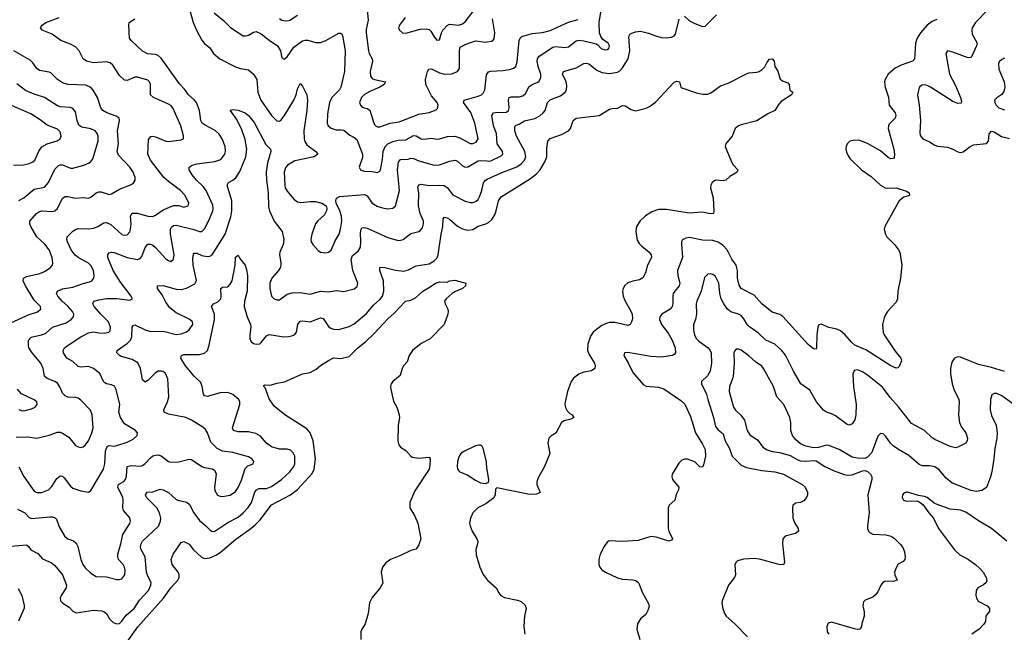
# Model space of a CAD drawing. Header units: inches. Extents: x 990586 to 1117858, y 769490 to 892071.
# Tile 220 of 248: x 1056377 to 1064009, y 874765 to 879512. Entities that reach past the tile are written whole.
import ezdxf

# ---------------------------------------------------------------- set-up
doc = ezdxf.new("R2010")
doc.units = ezdxf.units.IN
doc.header["$MEASUREMENT"] = 0
doc.layers.add('B0857', color=7, linetype='Continuous')
doc.layers.add('B0867', color=7, linetype='Continuous')

msp = doc.modelspace()

# ---------------------------------------------------------------- linework, layer by layer
at = {"layer": 'B0857', "color": 6}
for points, elevation in [([(1057682.2, 879630), (1057720.8, 879490), (1057750, 879425.4), (1057790, 879354), (1057810, 879329.1), (1057850, 879294.3), (1057879.5, 879250), (1057928.9, 879208.9), (1058050, 879146.5), (1058090, 879133.6), (1058150, 879122.7), (1058188.5, 879090), (1058214.3, 879050), (1058223.5, 878950), (1058245.5, 878890), (1058330, 878769.5), (1058370, 878728.6), (1058390, 878725.9), (1058404.7, 878735.3), (1058430, 878769.7), (1058503.1, 878890), (1058520.2, 878930), (1058530, 878975.6), (1058550, 879018.6), (1058570, 878996.5), (1058601.8, 878930), (1058607.7, 878887.7), (1058603.9, 878810), (1058579.7, 878650), (1058581.1, 878590), (1058587.7, 878567.7), (1058603.6, 878543.6), (1058672.3, 878490), (1058687.3, 878470), (1058659.1, 878450), (1058510, 878418.6), (1058453.8, 878386.2), (1058436.8, 878363.2), (1058426.7, 878330), (1058431.6, 878230), (1058435.4, 878210), (1058450, 878183.1), (1058501.2, 878121.2), (1058530, 878100.8), (1058556.4, 878096.4), (1058630, 878104.2), (1058670, 878102.6), (1058720.5, 878090), (1058752, 878070), (1058757.9, 878050), (1058756, 878030), (1058739.2, 878000.8), (1058687.4, 877952.6), (1058669.4, 877930), (1058641.4, 877850), (1058633.1, 877810), (1058637.4, 877790), (1058648.3, 877770), (1058690, 877724.6), (1058710, 877711), (1058750, 877706.1), (1058770, 877711.1), (1058792.3, 877727.7), (1058821.4, 877798.6), (1058854.4, 877850), (1058865.1, 877890), (1058874, 877950), (1058871.7, 877990), (1058859.1, 878030), (1058830.9, 878090), (1058828.1, 878110), (1058832.9, 878130), (1058857.2, 878142.8), (1059050, 878157.2), (1059070, 878146.7), (1059110.2, 878090.2), (1059147.2, 878067.2), (1059190, 878053.3), (1059230, 878046.2), (1059270, 878050.7), (1059290.7, 878070), (1059320.5, 878190), (1059305.2, 878350), (1059312.4, 878407.6), (1059330, 878428.5), (1059388.9, 878431.1), (1059410, 878438.2), (1059430, 878436.7), (1059470, 878418.6), (1059590, 878385.5), (1059630, 878387.5), (1059710, 878417.3), (1059750, 878423.7), (1059770, 878416), (1059810, 878379.8), (1059830, 878369.8), (1059850, 878372), (1059930, 878418.8), (1059950, 878422.1), (1060000, 878417.7)], 3200), ([(1059071, 879590), (1059079.3, 879510), (1059063.4, 879436.6), (1059061.9, 879410), (1059081.3, 879270), (1059086.9, 879250), (1059108.9, 879208.9), (1059110.7, 879190), (1059094, 879110), (1059095.8, 879075.8), (1059110, 879055.8), (1059127.9, 879047.9), (1059213.1, 879030), (1059203.2, 879010), (1059168.5, 878990), (1059090, 878956.8), (1059050, 878932.7), (1059027.4, 878910), (1059010.1, 878870), (1059017.8, 878850), (1059030, 878836.5), (1059048.3, 878828.3), (1059070, 878825.5), (1059092.1, 878812.1), (1059121, 878710), (1059131.8, 878691.8), (1059150, 878682.2), (1059170, 878683.3), (1059248.4, 878711.6), (1059318.3, 878721.7), (1059470, 878779.9), (1059550, 878793.2), (1059604.9, 878815.1), (1059616.2, 878823.8), (1059621.2, 878850), (1059613.1, 878870), (1059570, 878923.5), (1059524.4, 879010), (1059523, 879050), (1059538.4, 879110), (1059548.1, 879130), (1059570, 879132), (1059630, 879100.3), (1059670, 879090.5), (1059726.6, 879093.4), (1059771.6, 879110), (1059786.7, 879133.3), (1059785.1, 879270), (1059789, 879291), (1059797.8, 879302.2), (1059830, 879320.1), (1059910, 879347.8), (1059990, 879338), (1060000, 879340)], 3400), ([(1056350, 876277.4), (1056441, 876281), (1056510, 876269), (1056607, 876293), (1056670, 876315.7), (1056690, 876315.8), (1056710, 876309.6), (1056757.7, 876277.7), (1056810, 876212.6), (1056830, 876202.3), (1056850, 876198.5), (1056870, 876203.3), (1056884.9, 876215.1), (1056910, 876248.3), (1056935.8, 876310), (1056946.9, 876350), (1056938.7, 876450), (1056925.6, 876485.6), (1056850, 876565), (1056830, 876580.1), (1056810, 876585.2), (1056750, 876588.4), (1056730, 876596.7), (1056710, 876617.5), (1056687.8, 876667.8), (1056670, 876695), (1056649.8, 876709.8), (1056590.7, 876730.7), (1056570.6, 876750), (1056560, 876810), (1056542.3, 876850), (1056473.7, 876930), (1056449.3, 876970), (1056444.5, 876990), (1056446.5, 877030), (1056467, 877053), (1056546.5, 877070), (1056578.4, 877081.6), (1056631, 877129), (1056736.3, 877163.7), (1056775.4, 877190), (1056795.2, 877210), (1056797.2, 877230), (1056787.4, 877250), (1056751.7, 877291.7), (1056706.6, 877330), (1056672.7, 877370), (1056663.3, 877390), (1056671, 877410), (1056710, 877425.6), (1056790, 877439.2), (1056870, 877469.1), (1056918.3, 877481.7), (1056937, 877490), (1056953.1, 877510), (1056954.5, 877530), (1056948.2, 877570), (1056930, 877607.1), (1056910, 877625.1), (1056831.1, 877670), (1056808, 877688), (1056777.4, 877730), (1056747.4, 877790), (1056741.8, 877810), (1056744.4, 877830), (1056790, 877873), (1056810, 877887.6), (1056830, 877894.7), (1056910, 877892.9), (1056950, 877897.3), (1056984.1, 877910), (1057030, 877939.5), (1057050, 877941.9), (1057084.3, 877924.3), (1057170, 877848.8), (1057190, 877842.7), (1057210, 877846), (1057230, 877869.3), (1057237.4, 877890), (1057241.9, 877930), (1057237, 877990), (1057250, 878012.1), (1057290, 878012.8), (1057370, 877989.9), (1057410, 877988.2), (1057430, 877996.8), (1057490, 878039.1), (1057570, 878072.6), (1057610, 878073.4), (1057650, 878060.8), (1057682.2, 878070), (1057689.2, 878090), (1057660.9, 878150), (1057622.8, 878190), (1057530, 878258.2), (1057494.7, 878290), (1057390, 878422.8), (1057370.2, 878470), (1057376.7, 878583.3), (1057393.1, 878606.9), (1057410, 878610), (1057430, 878605.9), (1057510, 878572), (1057531, 878569), (1057630, 878580.3), (1057645.7, 878590), (1057647.3, 878612.7), (1057627.5, 878690), (1057564.6, 878830), (1057547.9, 878847.9), (1057530, 878858.9), (1057414.9, 878910), (1057391.5, 878930), (1057390.4, 879010), (1057383.2, 879030), (1057370, 879044.9), (1057290, 879068.2), (1057270, 879067.4), (1057210, 879040.6), (1057190, 879044), (1057150, 879080.9), (1057099.2, 879159.2), (1057078.5, 879178.5), (1057050, 879186), (1056950, 879178), (1056896.4, 879190), (1056870.3, 879210), (1056839.4, 879270), (1056810, 879301.5), (1056770, 879323.5), (1056695.9, 879350), (1056630, 879400.6), (1056551.9, 879431.9), (1056539.4, 879450), (1056552.4, 879470), (1056580.8, 879490), (1056682.3, 879530)], 3300), ([(1056370, 876047.3), (1056410, 875973), (1056476.3, 875876.3), (1056490, 875860.1), (1056510, 875848.5), (1056550, 875848.8), (1056601, 875870), (1056625.4, 875894.6), (1056664.2, 875955.8), (1056690, 875976.8), (1056710, 875974.4), (1056722.7, 875962.7), (1056770, 875897.2), (1056790, 875881.1), (1056850, 875860.5), (1056910, 875852.3), (1056930, 875863.9), (1057026.4, 876030), (1057036.8, 876070), (1057041.8, 876170), (1057056.2, 876203.8), (1057070, 876213.5), (1057110, 876208.7), (1057130, 876212.3), (1057210, 876237.4), (1057258.1, 876261.9), (1057287.6, 876290), (1057289.2, 876310), (1057274.7, 876330), (1057190, 876381.5), (1057158.3, 876430), (1057146.4, 876470), (1057153.6, 876530), (1057125.9, 876645.9), (1057112.8, 876672.8), (1057090, 876683.1), (1057050, 876689.7), (1057037.5, 876697.5), (1057028.1, 876708.1), (1056998, 876770), (1056950, 876810.4), (1056910, 876824.4), (1056850, 876819.2), (1056830, 876824.9), (1056790, 876862.7), (1056742.5, 876890), (1056718, 876930), (1056715.1, 876950), (1056724.7, 876970), (1056751.9, 876990), (1056850, 877053.6), (1056910, 877085.8), (1056950, 877094.2), (1056990, 877086.3), (1057035.6, 877084.3), (1057067.9, 877090), (1057078, 877102), (1057081.4, 877130), (1057066.6, 877170), (1057005.3, 877230), (1056954.8, 877290), (1056944.1, 877310), (1056950.8, 877330), (1056990, 877342.3), (1057050, 877351.1), (1057131.3, 877351.3), (1057230, 877340.1), (1057250.7, 877349.3), (1057241.1, 877370), (1057159, 877479), (1057101.1, 877570), (1057059.9, 877670), (1057060.3, 877690), (1057070, 877704.7), (1057089.5, 877710.5), (1057110, 877709.3), (1057210, 877669), (1057290, 877653.2), (1057310, 877661.2), (1057322.8, 877677.2), (1057350, 877747.8), (1057359.4, 877760.6), (1057370, 877771.9), (1057390, 877774.1), (1057410, 877764.3), (1057430, 877747), (1057510, 877660.3), (1057530, 877645.2), (1057550, 877638), (1057570, 877656.3), (1057574.2, 877690), (1057545.9, 877850), (1057547.4, 877890), (1057554.4, 877905.6), (1057570, 877917.9), (1057590, 877919), (1057727.2, 877887.2), (1057770, 877871.5), (1057790, 877872.3), (1057810, 877892.2), (1057844.2, 877955.8), (1057873.1, 878030), (1057876.7, 878050), (1057874.4, 878074.4), (1057821.5, 878190), (1057800.5, 878220.5), (1057748.3, 878270), (1057714.7, 878310), (1057690.2, 878350), (1057691.3, 878368.7), (1057715.4, 878384.6), (1057750, 878395.2), (1057890, 878412.9), (1057936.3, 878430), (1057967.5, 878470), (1057973.7, 878490), (1057968.9, 878530), (1057945.8, 878590), (1057924.6, 878624.6), (1057893.7, 878653.7), (1057814.6, 878694.6), (1057791.3, 878711.3), (1057781.1, 878730), (1057770.7, 878810), (1057746.6, 878870), (1057730.3, 878890.3), (1057685.9, 878930), (1057655.1, 878975.1), (1057616.4, 879016.4), (1057474.9, 879214.9), (1057450, 879235), (1057430, 879243.2), (1057369.1, 879249.1), (1057330, 879268.4), (1057240.8, 879350), (1057229.1, 879370), (1057223, 879470), (1057226.9, 879490), (1057270, 879520.2)], 3200), ([(1057885.5, 879565.5), (1057954.6, 879510), (1058011, 879451), (1058108.3, 879388.3), (1058130, 879386.2), (1058150, 879392.3), (1058190, 879415.8), (1058210, 879421.3), (1058250, 879403.8), (1058310, 879355), (1058375.5, 879310), (1058398.5, 879270), (1058410, 879215.8), (1058427.5, 879207.5), (1058450, 879224), (1058501.1, 879298.9), (1058570, 879348), (1058590, 879355), (1058610, 879354.1), (1058670, 879336.3), (1058710, 879336.6), (1058750, 879350.5), (1058850, 879408.2), (1058870, 879407.6), (1058878.7, 879390), (1058901.2, 879270), (1058894, 879110), (1058866, 878990), (1058857.4, 878970), (1058797.5, 878910), (1058777.5, 878870), (1058762.1, 878782.1), (1058760.3, 878710), (1058769.1, 878689.1), (1058791.2, 878671.2), (1058830, 878658.8), (1058870, 878660.2), (1058890, 878655.9), (1058937, 878617), (1058970, 878600.3), (1058990, 878584.5), (1059035.6, 878470), (1059035.2, 878444.8), (1059009.1, 878370), (1059019.1, 878350), (1059050, 878339.1), (1059110, 878336.9), (1059150, 878328.1), (1059170, 878339.4), (1059174.3, 878350), (1059189.4, 878430), (1059195.2, 878490), (1059209, 878530), (1059230.2, 878549.8), (1059270, 878569.5), (1059310, 878577.8), (1059370, 878580.9), (1059430, 878614.3), (1059450, 878611.2), (1059490, 878589.9), (1059510, 878586.7), (1059570, 878595.3), (1059610, 878587.2), (1059630, 878588.7), (1059692.3, 878607.7), (1059750, 878609.3), (1059790, 878596.3), (1059870, 878553.5), (1059890, 878551.8), (1059915.7, 878564.3), (1059930.5, 878590), (1059906.1, 878710), (1059873.2, 878793.2), (1059818.3, 878870), (1059823.4, 878890), (1059930, 878919.3), (1059955.9, 878930), (1059970, 878942.4), (1059982.3, 878970), (1059995.1, 879084.9), (1060000, 879091.7)], 3300), ([(1058390, 879522.4), (1058409.1, 879509.1), (1058424.9, 879504.9), (1058450, 879502.6), (1058470, 879507.7), (1058530, 879547.8)], 3400), ([(1059365.2, 879530), (1059320.6, 879470), (1059313.6, 879450), (1059320.5, 879430), (1059343.2, 879410), (1059370, 879407.5), (1059481.6, 879438.4), (1059530, 879442.6), (1059550, 879436.1), (1059564.4, 879424.4), (1059590, 879378.4), (1059610, 879353.2), (1059630, 879356.6), (1059645.5, 879410), (1059656.2, 879430), (1059690, 879468.5), (1059710, 879477.1), (1059777.6, 879470), (1059810, 879479.8), (1059830, 879496), (1059890, 879572.2)], 3500), ([(1056279.8, 877150), (1056450, 877226.8), (1056510, 877244.8), (1056540.8, 877270), (1056538.5, 877290), (1056490, 877340.2), (1056423.4, 877450), (1056404.4, 877490), (1056407.6, 877510), (1056430, 877523.2), (1056533.8, 877546.2), (1056570, 877560.7), (1056613.4, 877590), (1056630.5, 877609.5), (1056635, 877625), (1056628.6, 877670), (1056604.8, 877730), (1056572.4, 877772.4), (1056509.1, 877830), (1056463.8, 877910), (1056455.2, 877930), (1056454.7, 877950), (1056507.9, 878010), (1056530, 878024.9), (1056550, 878031), (1056630, 878025.7), (1056650.3, 878030), (1056671.4, 878048.6), (1056710, 878128.9), (1056730, 878142.8), (1056750, 878143.5), (1056810, 878128.8), (1056870, 878134.3), (1056910, 878130.6), (1056930, 878138.1), (1056970, 878171.6), (1056990, 878179.7), (1057010, 878178.5), (1057070, 878159), (1057090, 878162), (1057150, 878199.6), (1057230.9, 878229.1), (1057255.7, 878244.3), (1057272.1, 878267.9), (1057271.9, 878290), (1057257, 878330), (1057231.3, 878370), (1057143.6, 878463.6), (1057132.4, 878490), (1057144.2, 878550), (1057136.3, 878650), (1057151.2, 878730), (1057147.9, 878750), (1057126.1, 878766.1), (1057053.4, 878790), (1057020.9, 878810), (1057007.2, 878830), (1056979.4, 878910), (1056947.2, 878967.2), (1056930, 878987.5), (1056890, 879004), (1056751.2, 879011.2), (1056710, 879023.7), (1056671.4, 879050), (1056619.8, 879099.8), (1056606, 879106), (1056530, 879117.7), (1056510, 879133), (1056478.3, 879178.3), (1056458.1, 879198.1), (1056332.3, 879272.3)], 3400), ([(1056370, 878111.7), (1056410, 878132.4), (1056490, 878198.9), (1056570, 878215.8), (1056599.6, 878250), (1056650, 878353.9), (1056678.3, 878381.7), (1056690, 878387.2), (1056710, 878387.7), (1056770, 878362.9), (1056790, 878362.4), (1056875.7, 878384.3), (1056916.9, 878403.1), (1056930, 878413.5), (1056944.8, 878435.2), (1056986, 878570), (1056984.7, 878610), (1056977.5, 878630), (1056962.2, 878650), (1056930, 878667.5), (1056858.9, 878678.9), (1056836.1, 878696.1), (1056822.2, 878730), (1056810, 878798), (1056790, 878824.6), (1056770, 878832.2), (1056690, 878838.2), (1056670, 878844.3), (1056570, 878909.1), (1056490, 878934.1), (1056422.6, 878962.6), (1056355.2, 879015.2)], 3500), ([(1056330, 878385.9), (1056407.3, 878387.3), (1056450, 878397.8), (1056478.5, 878410), (1056495.5, 878424.5), (1056525.8, 878494.2), (1056550, 878527.3), (1056590, 878549.9), (1056666.6, 878573.4), (1056690.6, 878590), (1056698.9, 878610), (1056690, 878642.9), (1056670, 878663.3), (1056590, 878694), (1056536.3, 878736.3), (1056463.6, 878783.6), (1056295.3, 878855.3)], 3600), ([(1056360.3, 875720.3), (1056416.9, 875690), (1056450, 875654.4), (1056470, 875646.4), (1056610, 875659.9), (1056630, 875660.3), (1056653.1, 875653.1), (1056661.7, 875641.7), (1056682.3, 875582.3), (1056726.4, 875506.4), (1056749.9, 875489.9), (1056793.8, 875473.8), (1056815.8, 875455.8), (1056827.8, 875430), (1056850.4, 875330), (1056865.6, 875290), (1056884.1, 875264.1), (1056930, 875223.9), (1056970, 875198.8), (1057050, 875194.5), (1057130, 875174.2), (1057150, 875173.4), (1057170, 875179.7), (1057191.1, 875210), (1057194.5, 875245.5), (1057190.5, 875270), (1057179.4, 875290), (1057143.8, 875330), (1057137.3, 875350), (1057137.3, 875370), (1057161, 875450), (1057176.3, 875523.7), (1057230, 875607.4), (1057237, 875630), (1057232.3, 875652.3), (1057181.1, 875710), (1057176.1, 875730), (1057179.2, 875790), (1057175.8, 875810), (1057137.7, 875890), (1057144.1, 875910), (1057184.9, 875935.1), (1057198.2, 875950), (1057205.6, 875974.4), (1057209.2, 876050.8), (1057243.1, 876056.9), (1057310, 876052.4), (1057330, 876058.3), (1057350, 876073.5), (1057390, 876116.5), (1057410, 876131.9), (1057430, 876139.1), (1057450, 876139.6), (1057472.6, 876132.6), (1057530, 876089.3), (1057550, 876082.8), (1057610, 876087), (1057690, 876105.9), (1057710, 876104.5), (1057790, 876050.3), (1057810, 876042.1), (1057870.8, 876030.8), (1057890, 876018.8), (1057899.8, 875990), (1057888.1, 875890), (1057890, 875863.8), (1057910, 875828.1), (1057930, 875818.9), (1057950, 875816.5), (1058010, 875827.6), (1058050, 875855.7), (1058070, 875887), (1058096.4, 875943.6), (1058125.4, 876034.6), (1058145.8, 876054.2), (1058185.7, 876070), (1058190, 876081.3), (1058191.6, 876090), (1058177.2, 876110), (1058150, 876126.1), (1058030, 876159.7), (1057950, 876169.7), (1057909.1, 876189.1), (1057858.3, 876238.3), (1057832.1, 876312.1), (1057817.2, 876337.2), (1057795.8, 876355.8), (1057709.5, 876410), (1057664.1, 876430), (1057530, 876455.1), (1057496.1, 876470), (1057493.6, 876490), (1057523.5, 876550), (1057532.9, 876590), (1057525.9, 876730), (1057506.2, 876770), (1057490, 876785), (1057477.3, 876790), (1057450, 876789.9), (1057430, 876776.7), (1057370, 876715.6), (1057350, 876702.8), (1057330, 876720.8), (1057313.5, 876810), (1057292.4, 876852.4), (1057250, 876878.6), (1057163.7, 876903.7), (1057150.2, 876910.2), (1057129.5, 876930), (1057133.5, 876950), (1057214, 877006), (1057236.9, 877030), (1057246.4, 877053.6), (1057250, 877130), (1057257.1, 877142.9), (1057270, 877147.2), (1057350, 877109.8), (1057390, 877096.8), (1057490, 877097.5), (1057590, 877072.5), (1057630, 877077), (1057670, 877094.4), (1057690.5, 877110), (1057718.2, 877150), (1057716.4, 877170), (1057696.4, 877190), (1057590, 877240.7), (1057540.6, 877280.6), (1057510, 877322.3), (1057480.6, 877380.6), (1057444.8, 877430), (1057444.8, 877450), (1057488.4, 877451.6), (1057590, 877423.3), (1057630, 877422.5), (1057670, 877431.8), (1057734.6, 877465.4), (1057747.8, 877492.2), (1057722.2, 877610), (1057719.1, 877660.9), (1057724.2, 877695.8), (1057730, 877703.2), (1057750, 877702.9), (1057790, 877685), (1057830, 877677.4), (1057850, 877680.1), (1057870, 877689.2), (1057968.8, 877851.2), (1058014.2, 877985.8), (1058021, 878030), (1058020.4, 878110), (1057986, 878230), (1057995.5, 878250), (1058030, 878269.1), (1058051.9, 878288.1), (1058084.2, 878335.8), (1058129.8, 878450), (1058138.4, 878510), (1058124.6, 878584.6), (1058099.2, 878659.2), (1058059.8, 878739.8), (1058008.7, 878811.3), (1058030, 878817.5), (1058070, 878811.5), (1058124.1, 878790), (1058150.8, 878770), (1058195, 878715), (1058285, 878545), (1058321.5, 878510), (1058322.7, 878490), (1058296.9, 878403.1), (1058286.7, 878330), (1058289.3, 878270), (1058303.4, 878170), (1058304.7, 878064.7), (1058312.4, 878032.4), (1058350, 877950), (1058411.3, 877870), (1058425.7, 877810), (1058419.1, 877770), (1058393.4, 877710), (1058390.1, 877690.1), (1058401.7, 877630), (1058402.2, 877610), (1058396.4, 877590), (1058384.4, 877570), (1058332, 877510), (1058316.6, 877470), (1058315.2, 877430), (1058330, 877368.8), (1058350, 877348.4), (1058370, 877341.6), (1058390, 877342.2), (1058450, 877384.5), (1058490, 877396), (1058550, 877399.4), (1058630, 877384.2), (1058710, 877407.7), (1058770, 877404.1), (1058832.8, 877412.8), (1058890, 877407.3), (1058970, 877428), (1058994.1, 877445.9), (1058999, 877470), (1058958.5, 877570), (1058946.6, 877653.4), (1058955.7, 877684.3), (1059000.3, 877719.7), (1059017.8, 877750), (1059022.2, 877790), (1059018.1, 877861.9), (1059023.8, 877890), (1059030, 877899.4), (1059050, 877903), (1059070, 877897.9), (1059230, 877823.8), (1059310, 877802.3), (1059330, 877802.9), (1059350, 877810.1), (1059410, 877856.6), (1059470, 877871.8), (1059481.4, 877878.6), (1059499.3, 877900.7), (1059508.4, 877930), (1059506.9, 877950), (1059482, 878010), (1059468, 878070), (1059470.3, 878170.3), (1059464.5, 878215.5), (1059470, 878234), (1059490, 878237.3), (1059550, 878227.2), (1059631.3, 878231.3), (1059666.8, 878226.8), (1059690, 878211), (1059734.9, 878154.9), (1059830, 878105.4), (1059870, 878095.8), (1059890, 878096.3), (1059915.1, 878104.9), (1059930, 878119.2), (1059940.4, 878139.6), (1059960.3, 878190), (1059971.8, 878248.2), (1059987.4, 878270), (1060000, 878275.8)], 3100), ([(1056310, 875432), (1056430, 875443), (1056446.6, 875430), (1056464.4, 875404.4), (1056516.9, 875376.9), (1056554.6, 875334.6), (1056623.3, 875303.3), (1056650, 875282.6), (1056708.8, 875210), (1056739.5, 875130), (1056737.6, 875110), (1056698.5, 875050), (1056692.2, 875030), (1056693.7, 875010), (1056711.3, 874991.3), (1056760.4, 874960.4), (1056790, 874928.6), (1056816.1, 874916.1), (1056950, 874936.2), (1057012, 874932), (1057030, 874926.1), (1057050, 874911.6), (1057073.2, 874870), (1057102, 874842), (1057129.8, 874829.8), (1057150, 874832.9), (1057170, 874851), (1057202.8, 874897.2), (1057265.5, 874950), (1057306.7, 875013.3), (1057374.7, 875090), (1057393.7, 875130), (1057395.3, 875150), (1057370, 875200.4), (1057361.2, 875230), (1057350.5, 875350), (1057316.4, 875410), (1057314.6, 875430), (1057318.8, 875450), (1057330, 875470.6), (1057452.2, 875587.8), (1057470, 875625.9), (1057472.1, 875650), (1057462.1, 875690), (1057441.4, 875730), (1057359.7, 875810), (1057353.5, 875830), (1057364.6, 875850), (1057410, 875854.3), (1057466, 875874), (1057490, 875870.3), (1057530, 875848.1), (1057590, 875795.4), (1057610, 875786.7), (1057674.1, 875774.1), (1057694.6, 875754.6), (1057727, 875690), (1057772, 875632), (1057820.8, 875590), (1057850, 875558.2), (1057870, 875545.6), (1057890, 875548.4), (1057990, 875617), (1058070, 875658.1), (1058110, 875691.1), (1058147.9, 875732.1), (1058174.9, 875770), (1058200.4, 875850), (1058211.7, 875868.3), (1058230, 875879.7), (1058290, 875879.5), (1058330, 875893.9), (1058405.4, 875950), (1058470, 876008.2), (1058502.2, 876050), (1058510.2, 876070), (1058509.4, 876130), (1058497.1, 876157.1), (1058475.5, 876175.5), (1058450, 876183.1), (1058390, 876184.8), (1058330, 876203.6), (1058289.9, 876229.9), (1058244.3, 876284.3), (1058206.6, 876306.6), (1058150, 876318.8), (1058070, 876319.7), (1058035, 876330), (1058027.9, 876350), (1058084.9, 876530), (1058084.3, 876550), (1058075, 876570), (1058030, 876607.2), (1057990, 876622.7), (1057930, 876619.8), (1057830, 876591.4), (1057810, 876597.9), (1057802.5, 876610), (1057792.9, 876670), (1057781.1, 876701.1), (1057730, 876750.2), (1057661.5, 876830), (1057626.1, 876890), (1057630.4, 876910), (1057650, 876918.5), (1057770, 876916.9), (1057810, 876928.8), (1057833, 876950), (1057846.4, 876990), (1057888.1, 877190), (1057888.4, 877230), (1057863.1, 877290), (1057878.6, 877310), (1057913, 877327), (1057935.2, 877350), (1057939.4, 877370), (1057936.7, 877430), (1057950, 877439.1), (1057990, 877443), (1058010, 877463.4), (1058025.1, 877490), (1058047.7, 877610), (1058050, 877672.4), (1058070, 877688.2), (1058082.8, 877662.8), (1058126.2, 877610), (1058136.3, 877576.3), (1058143.1, 877530), (1058140.6, 877410), (1058119.8, 877330), (1058117.7, 877290), (1058140.2, 877210), (1058166, 877150), (1058170, 877130), (1058161.1, 877070), (1058162, 877042), (1058170, 877021.5), (1058190, 877003.9), (1058210, 876997.2), (1058238.1, 877001.9), (1058250.2, 877009.8), (1058290, 877061.9), (1058310, 877072.8), (1058424.5, 877055.5), (1058463.1, 877056.9), (1058494.9, 877065.1), (1058510, 877073), (1058523.3, 877090), (1058532, 877150), (1058550, 877176.9), (1058570, 877179.4), (1058630, 877171.4), (1058710, 877201), (1058730, 877197.5), (1058770, 877136), (1058790, 877121.3), (1058810, 877114.4), (1058850, 877112.1), (1058930, 877135.2), (1058970, 877154.9), (1059065.3, 877234.7), (1059119, 877301), (1059172.2, 877347.8), (1059189.1, 877370), (1059199.5, 877410), (1059197.1, 877490), (1059168.8, 877570), (1059168.9, 877591.1), (1059185, 877595), (1059207.5, 877592.5), (1059290, 877572), (1059355.5, 877564.5), (1059390, 877573.1), (1059450, 877603.9), (1059550, 877621.1), (1059590, 877643.2), (1059612.1, 877667.9), (1059621.2, 877690), (1059644.5, 877850), (1059658.3, 877910), (1059660.1, 877970), (1059670, 877983.3), (1059690, 877978), (1059710, 877965.9), (1059771.3, 877911.3), (1059810, 877892.5), (1059850, 877880.9), (1059890, 877887.2), (1059930, 877911.3), (1059990, 877930.2), (1060000, 877935.6)], 3000), ([(1057210, 874690.8), (1057292.1, 874807.9), (1057490.8, 875029.2), (1057550, 875109), (1057602.5, 875170), (1057612.2, 875190), (1057613.5, 875210), (1057604.9, 875230), (1057559.4, 875290), (1057552.5, 875330), (1057565.9, 875370), (1057630, 875461), (1057650, 875469.2), (1057690, 875447.2), (1057725.3, 875405.3), (1057786.9, 875346.9), (1057810, 875336.2), (1057850, 875342.8), (1057898.2, 875361.8), (1057930, 875382.6), (1058052, 875488), (1058170, 875569.9), (1058202, 875598), (1058242, 875638), (1058330, 875754), (1058476.1, 875830), (1058530, 875870.6), (1058644.6, 875995.4), (1058660.7, 876030), (1058670.1, 876110), (1058651.7, 876250), (1058630, 876310), (1058603, 876343), (1058433.6, 876450), (1058350, 876518.6), (1058310, 876575.6), (1058286, 876646), (1058279.9, 876659.9), (1058269, 876670), (1058270, 876678), (1058277.2, 876682.8), (1058310, 876679.1), (1058330, 876681.8), (1058370, 876697.1), (1058430, 876705.6), (1058570, 876767.9), (1058630, 876778.5), (1058676.5, 876803.5), (1058710, 876832.2), (1058770, 876872.4), (1058810, 876892.2), (1058865.9, 876885.9), (1058930, 876903.5), (1058997, 876970), (1059060.4, 877019.6), (1059121.7, 877078.3), (1059230, 877194.2), (1059280.7, 877239.3), (1059367.6, 877330), (1059410, 877339.7), (1059444, 877356), (1059501, 877410), (1059558.7, 877441.3), (1059600.3, 877470), (1059630, 877480.6), (1059690, 877479.6), (1059710, 877487.8), (1059750, 877494.4), (1059834.8, 877470), (1059832.2, 877450), (1059810.3, 877430), (1059754.4, 877405.6), (1059730.3, 877390), (1059683.8, 877350), (1059670.8, 877330), (1059674.8, 877310), (1059696.3, 877270), (1059698, 877250), (1059696.3, 877230), (1059668.4, 877150), (1059559.4, 877040.6), (1059490, 877003.9), (1059422.9, 876950), (1059396.3, 876910), (1059379.5, 876860.5), (1059352.7, 876830), (1059341.5, 876810), (1059325.4, 876754.6), (1059270.3, 876710), (1059256, 876690), (1059251.5, 876670), (1059253.6, 876650), (1059275.6, 876555.6), (1059300.9, 876510), (1059319, 876450), (1059320.2, 876430), (1059311.1, 876370), (1059308.9, 876250), (1059317.3, 876217.3), (1059330, 876200.4), (1059370, 876173.4), (1059408.9, 876130), (1059422.5, 876122.5), (1059470, 876115.2), (1059550, 876122), (1059558, 876110), (1059557.3, 876057.3), (1059550.8, 876030), (1059439.2, 875860.8), (1059400.1, 875770), (1059402.6, 875730), (1059438.4, 875670), (1059463.9, 875610), (1059486, 875490), (1059470, 875443.5), (1059450, 875408.5), (1059410, 875399.2), (1059330, 875360.9), (1059250.2, 875329.8), (1059216.3, 875303.7), (1059188.9, 875270), (1059179.6, 875230), (1059192.8, 875147.2), (1059172.4, 875110), (1059110, 875034), (1059087.6, 874992.4), (1059079.6, 874910), (1059054.9, 874830), (1059028.8, 874790), (1059021.1, 874770), (1059022, 874710)], 2900), ([(1056370, 876492.1), (1056390, 876483.5), (1056410, 876481.6), (1056470, 876496.4), (1056496.9, 876510), (1056513.9, 876530), (1056510.7, 876550), (1056490, 876567.9), (1056392.4, 876612.4), (1056360.3, 876650)], 3400), ([(1060000, 876026.2), (1059999.3, 876030), (1059996.5, 876090), (1059970, 876190), (1059960.2, 876210), (1059950, 876216.2), (1059936.6, 876216.6), (1059910, 876210.6), (1059825.6, 876170), (1059797.7, 876150), (1059783, 876130), (1059770.4, 876090), (1059768.1, 876048.1), (1059770.8, 876030.8), (1059778.7, 876018.7), (1059790, 876008.6), (1059850, 875984), (1059910, 875944.2), (1059950, 875924.5), (1059990, 875918.6), (1060000, 875922.2)], 3000), ([(1060000, 875767.7), (1059990, 875760.3), (1059929.4, 875730), (1059889.4, 875690), (1059871.1, 875650), (1059865, 875610), (1059868.4, 875590), (1059885.6, 875550), (1059921.6, 875490), (1059927.5, 875470), (1059925.8, 875450), (1059912.5, 875407.5), (1059914.2, 875365.8), (1059942.8, 875270), (1059970, 875212.8), (1060000, 875172.7)], 3000), ([(1056364.4, 875104.4), (1056393.6, 875050), (1056412.5, 874972.5), (1056412.1, 874952.1), (1056369, 874851)], 2900)]:
    msp.add_lwpolyline(points, dxfattribs=dict(at, elevation=elevation))
at = {"layer": 'B0867', "color": 6}
for points, elevation in [([(1063880.9, 879590), (1063784.6, 879490), (1063760.7, 879450), (1063756.3, 879430), (1063760.9, 879400.9), (1063799.1, 879330), (1063794.8, 879310), (1063755.7, 879224.3), (1063750, 879218.7), (1063730, 879215.8), (1063610, 879261), (1063570, 879270.3), (1063555.1, 879250), (1063584.1, 879090), (1063630, 879001.8), (1063670.3, 878910), (1063677.8, 878882.2), (1063675.7, 878864.3), (1063650, 878862.1), (1063610, 878878.3), (1063437.2, 878990), (1063410, 879003.2), (1063390, 879006.7), (1063370, 879003.9), (1063350, 878987.4), (1063337.1, 878930), (1063349.7, 878850), (1063359.7, 878730), (1063355.4, 878635.4), (1063358.2, 878618.2), (1063364.2, 878604.2), (1063378.5, 878590), (1063430, 878566.6), (1063470, 878539.7), (1063491.3, 878531.3), (1063570, 878525.2), (1063610, 878510.3), (1063650, 878488.2), (1063670, 878483.7), (1063690, 878488.6), (1063743.5, 878530), (1063770, 878542.9), (1063870, 878552.3), (1063887.9, 878570), (1063891.7, 878628.3), (1063910, 878649.3), (1063930, 878644.3), (1063986.2, 878606.2), (1064050, 878592)], 3200), ([(1060000, 878417.7), (1060010, 878416.8), (1060030, 878419.8), (1060110, 878458.5), (1060121.1, 878470), (1060120.3, 878490), (1060079.3, 878550), (1060072.3, 878630), (1060050.3, 878690), (1060037.6, 878770), (1060050.3, 878789.7), (1060065.5, 878794.5), (1060150, 878795.7), (1060165.4, 878810), (1060171.4, 878830), (1060165.6, 878890), (1060171.7, 878908.3), (1060186.2, 878913.8), (1060250, 878914.5), (1060278.4, 878921.6), (1060298.3, 878941.7), (1060325.7, 878994.3), (1060348.9, 879010), (1060392.4, 879027.6), (1060402.8, 879037.2), (1060415.8, 879064.2), (1060416.6, 879090), (1060395.8, 879150), (1060388, 879190), (1060391, 879210), (1060403.9, 879230), (1060510, 879299.8), (1060530, 879304.3), (1060602, 879298), (1060630, 879302.8), (1060690, 879348.4), (1060710, 879353.7), (1060750, 879348.8), (1060845.6, 879325.6), (1060858.4, 879318.4), (1060884.8, 879290), (1060910, 879278.6), (1060930, 879280.4), (1060942.6, 879290), (1060948.8, 879310), (1060938.1, 879330), (1060898.4, 879358.4), (1060881.7, 879381.7), (1060871.4, 879411.4), (1060869.6, 879490), (1060882.7, 879570)], 3200), ([(1060000, 879340), (1060033.5, 879346.5), (1060046.3, 879353.7), (1060054.9, 879365.1), (1060059.9, 879410), (1060041, 879519)], 3400), ([(1060000, 878275.8), (1060110, 878325.8), (1060230, 878373.5), (1060264.7, 878395.3), (1060290, 878424.1), (1060299.4, 878450), (1060293.5, 878490), (1060226.9, 878610), (1060214.5, 878650), (1060216.1, 878683.9), (1060225.8, 878694.2), (1060250, 878702.6), (1060290, 878727.8), (1060370, 878747.9), (1060410, 878767.7), (1060436, 878790), (1060450, 878810), (1060468.7, 878870), (1060478.5, 878881.5), (1060490, 878890.4), (1060570, 878921.2), (1060604.3, 878950), (1060614.7, 878970), (1060617.1, 879002.9), (1060613.1, 879030), (1060584.8, 879090), (1060593.1, 879110), (1060690, 879138.4), (1060750, 879173.4), (1060770, 879176.7), (1060790, 879169.8), (1060850, 879121.6), (1060890, 879102.8), (1060950, 879094.2), (1061010, 879105), (1061030, 879117.3), (1061050, 879138.6), (1061094, 879210), (1061105.7, 879270), (1061097.7, 879382.3), (1061110, 879402.7), (1061150, 879417.5), (1061190, 879422.6), (1061250, 879408.9), (1061306.5, 879386.5), (1061350, 879375.3), (1061390, 879372.6), (1061430, 879378.2), (1061450, 879386.2), (1061459.5, 879400.5), (1061490, 879517.4)], 3100), ([(1060000, 879091.7), (1060011.8, 879108.2), (1060030, 879114.8), (1060121.2, 879118.8), (1060173.5, 879126.5), (1060203.8, 879136.2), (1060223.1, 879150), (1060234.5, 879185.5), (1060249.1, 879350.9), (1060257.3, 879370), (1060270, 879381), (1060350, 879405), (1060430, 879413.4), (1060490, 879427.5), (1060630, 879493.8), (1060707.1, 879512.9)], 3300), ([(1063486.5, 879513.5), (1063450, 879498.9), (1063412, 879470), (1063360.5, 879410), (1063332.9, 879370), (1063321, 879330), (1063313.8, 879206.2), (1063296.8, 879190), (1063210, 879160.7), (1063164.2, 879135.8), (1063109.9, 879090.1), (1063085.6, 879050), (1063081.7, 879030), (1063085.2, 878990), (1063111.5, 878911.5), (1063117.6, 878850), (1063162.7, 878790), (1063168.1, 878770), (1063163.1, 878750), (1063117.7, 878702.3), (1063110.6, 878690), (1063107.9, 878670), (1063151.9, 878510), (1063156.9, 878470), (1063154.9, 878445.1), (1063150, 878436.2), (1063130, 878434.1), (1063110, 878444.2), (1063050, 878496.5), (1062950, 878553.7), (1062890, 878575.6), (1062850, 878579.2), (1062812.1, 878570), (1062790.8, 878550), (1062782.8, 878530), (1062781, 878510), (1062785.5, 878485.5), (1062797.7, 878457.7), (1062814.7, 878434.7), (1062903.2, 878350), (1062976.9, 878296.9), (1063050, 878229.3), (1063086.7, 878210), (1063106.2, 878206.2), (1063170, 878209), (1063250, 878183.7), (1063273, 878170), (1063274, 878150), (1063230, 878136.5), (1063194.7, 878110), (1063083.2, 877910), (1063078.5, 877890), (1063087.7, 877850), (1063098, 877830), (1063158.9, 877770), (1063190.3, 877730), (1063200.3, 877710), (1063214.6, 877610), (1063204.9, 877510), (1063184, 877410), (1063182.3, 877350), (1063170, 877324.2), (1063103.1, 877250), (1063090.4, 877230), (1063077.7, 877202.3), (1063065.3, 877150), (1063070.3, 877090), (1063078.9, 877070), (1063163.2, 876943.2), (1063207, 876890), (1063212, 876870), (1063195.3, 876824.7), (1063184.8, 876815.2), (1063170, 876813.1), (1063130, 876829.6), (1062935.1, 876955.1), (1062850, 876991.4), (1062826.5, 877010), (1062774, 877074), (1062740.3, 877100.3), (1062710, 877114.1), (1062650, 877127.5), (1062590, 877152.3), (1062571.8, 877148.2), (1062562.7, 877130), (1062556.3, 877070), (1062554.2, 876965.9), (1062550, 876959.3), (1062530, 876961.6), (1062490, 876996.6), (1062293.1, 877213.1), (1062270, 877226.8), (1062210, 877246.9), (1062130, 877309.4), (1062070, 877378.6), (1061968.4, 877430), (1061955.2, 877455.2), (1061940.8, 877510), (1061941.3, 877570), (1061931.5, 877610), (1061896.6, 877656.6), (1061860.3, 877730), (1061830, 877762.1), (1061790, 877789.2), (1061750, 877801.9), (1061670, 877803.2), (1061570, 877824.7), (1061539.4, 877820.6), (1061514.6, 877805.4), (1061507.8, 877792.2), (1061506, 877774), (1061515.7, 877670), (1061476.6, 877570), (1061479.3, 877530), (1061495, 877470), (1061490, 877450.7), (1061454.4, 877410), (1061442.8, 877390), (1061438.6, 877370), (1061440, 877310), (1061435.3, 877290), (1061418.3, 877270), (1061354, 877230), (1061337.9, 877210), (1061335.5, 877190), (1061353.3, 877150), (1061403, 877083), (1061433.8, 877030), (1061457.4, 876970), (1061459.7, 876930), (1061450, 876916.9), (1061437.5, 876910), (1061350, 876898), (1061270, 876902.2), (1061090, 876933.5), (1061065.2, 876930), (1061058.9, 876910), (1061093.4, 876853.4), (1061130, 876779.1), (1061210, 876684.2), (1061233.1, 876673.1), (1061330, 876663.8), (1061370, 876650.8), (1061502.1, 876562.1), (1061532.5, 876532.5), (1061577.6, 876437.6), (1061616, 876310), (1061670, 876222.4), (1061690, 876181.5), (1061692.1, 876130), (1061676.6, 876063.4), (1061670, 876045), (1061650, 876047.7), (1061610, 876086.9), (1061553.6, 876106.4), (1061530, 876107.1), (1061510, 876099.3), (1061485.3, 876074.7), (1061435.6, 875990), (1061431, 875970), (1061438, 875950), (1061485.8, 875890), (1061483.9, 875870), (1061465.7, 875834.3), (1061456.5, 875790), (1061412.7, 875750), (1061403.2, 875730), (1061403, 875570), (1061407.9, 875547.9), (1061436.1, 875490), (1061430, 875479.1), (1061408.1, 875471.9), (1061310, 875502.2), (1061270, 875506.5), (1061170, 875477.9), (1061050, 875468.9), (1060946.6, 875473.4), (1060930, 875463.1), (1060907, 875430), (1060877.7, 875370), (1060865, 875330), (1060867.2, 875290), (1060874.9, 875270), (1060890.3, 875250), (1060918, 875230), (1061010, 875186.7), (1061050, 875176.7), (1061131, 875171), (1061150, 875166.3), (1061170, 875154.2), (1061179.5, 875139.5), (1061204.2, 875070), (1061251.9, 874988.1), (1061255.5, 874964.5), (1061246.6, 874933.4), (1061230, 874904.4), (1061190, 874869.7), (1061166.4, 874830), (1061161.5, 874790), (1061184.1, 874710)], 3100), ([(1061530, 879539.7), (1061570, 879504.6), (1061610, 879481.9), (1061670, 879460.1), (1061690, 879463.4), (1061778.5, 879550)], 3100), ([(1060000, 877935.6), (1060010, 877941), (1060035.7, 877964.3), (1060059.4, 878000.6), (1060071.1, 878030), (1060088.5, 878110), (1060110, 878140.9), (1060337.2, 878282.8), (1060382.7, 878317.3), (1060411.9, 878348.1), (1060446.7, 878410), (1060462.1, 878450), (1060462.5, 878517.5), (1060470, 878570.1), (1060489.2, 878590.8), (1060577.8, 878622.2), (1060629.9, 878650), (1060647.6, 878670), (1060668.2, 878731.8), (1060690, 878748.9), (1060869.5, 878770), (1060950, 878818.3), (1060970, 878824), (1061010, 878825.6), (1061050, 878848.1), (1061070, 878845.4), (1061116.9, 878816.9), (1061150, 878806.4), (1061232.5, 878827.5), (1061259.4, 878840.6), (1061306.2, 878873.8), (1061450, 879027.8), (1061470, 879036.1), (1061491.8, 879030), (1061503.1, 878990), (1061510, 878985.3), (1061630, 878943.5), (1061674.9, 878934.9), (1061710, 878936), (1061734, 878946), (1061810, 879001.1), (1061870, 879020.4), (1062010, 879093.8), (1062030, 879100.1), (1062090, 879105), (1062110, 879112.2), (1062133.4, 879126.6), (1062153.1, 879146.9), (1062170, 879182.6), (1062190, 879206.5), (1062210.3, 879210.3), (1062225.3, 879190), (1062230, 879151), (1062253.1, 879113.1), (1062272.5, 879052.5), (1062296.1, 879036.1), (1062330, 879024), (1062340.5, 879010), (1062347, 878967), (1062370.4, 878950), (1062358.9, 878930), (1062280.8, 878879.2), (1062261.3, 878858.7), (1062230, 878808.4), (1062177.1, 878782.9), (1062090, 878729.8), (1061970, 878698), (1061948.9, 878690), (1061923.2, 878670), (1061898.9, 878610), (1061858, 878562), (1061850.3, 878550), (1061846, 878530), (1061894.2, 878410), (1061908.1, 878388.1), (1061943.6, 878350), (1061941.8, 878338.2), (1061939.5, 878330), (1061882.2, 878297.8), (1061850.1, 878269.9), (1061830, 878263.9), (1061770, 878268.6), (1061744.2, 878250), (1061734.3, 878230), (1061731.6, 878210), (1061751.4, 878131.4), (1061758, 878030), (1061754.9, 878010), (1061730, 878008.3), (1061670, 878020.4), (1061567.7, 878012.3), (1061390, 878042.6), (1061330, 878042), (1061276.2, 878023.8), (1061227.5, 877992.5), (1061186.3, 877953.7), (1061158.5, 877910), (1061152.1, 877872.1), (1061163.2, 877803.2), (1061178.7, 877778.7), (1061198.5, 877758.5), (1061257.1, 877710), (1061271.8, 877690), (1061273.8, 877670), (1061242.5, 877610), (1061228.7, 877551.3), (1061207.1, 877512.9), (1061182.4, 877497.6), (1061130, 877487), (1061090, 877472.9), (1061067, 877453), (1061054.1, 877430), (1061049.1, 877410), (1061053.8, 877370), (1061070.3, 877330), (1061110, 877265), (1061123.6, 877230), (1061126.1, 877193.9), (1061119.6, 877170), (1061110, 877149.9), (1061090, 877142.3), (1060990, 877164.8), (1060950, 877165.5), (1060930, 877160.6), (1060890, 877142), (1060847.3, 877112.7), (1060822.9, 877090), (1060800.8, 877059.2), (1060782.3, 876997.7), (1060779.5, 876950), (1060793.1, 876913.1), (1060831.5, 876850), (1060837.4, 876830), (1060835.4, 876810), (1060808.9, 876791.1), (1060750, 876780.8), (1060710, 876765.2), (1060670, 876735.7), (1060652.1, 876707.9), (1060624.2, 876630), (1060604.6, 876550), (1060603.8, 876530), (1060608.4, 876508.4), (1060621.9, 876481.9), (1060641.4, 876461.4), (1060660.1, 876450), (1060673.4, 876430), (1060650, 876417.9), (1060597, 876403), (1060575.9, 876390), (1060532.4, 876307.6), (1060494.4, 876285.6), (1060479.6, 876270), (1060470.2, 876229.8), (1060485.6, 876150), (1060444.9, 876050), (1060397.3, 875962.7), (1060385.2, 875930), (1060384.7, 875910), (1060411.9, 875848.1), (1060384.3, 875835.7), (1060327.7, 875832.3), (1060076, 875884), (1060065, 875875), (1060063.8, 875830), (1060052.8, 875807.2), (1060000, 875767.7)], 3000), ([(1064010, 879214.1), (1063990, 879204.5), (1063970, 879185.6), (1063963.8, 879170), (1063967.5, 879130), (1064008.2, 879030), (1064012.5, 878990), (1064004.7, 878955.3), (1063990, 878931.6), (1063952.3, 878907.7), (1063934, 878890), (1063934.8, 878870), (1063946.1, 878850), (1063967.3, 878830), (1064010, 878813.2)], 3300), ([(1064010, 876786.3), (1063910, 876816.9), (1063810, 876839.8), (1063670, 876897.9), (1063650, 876900), (1063622.2, 876890), (1063601.5, 876858.5), (1063591.4, 876810), (1063592.6, 876770), (1063605.8, 876690), (1063617, 876650), (1063656, 876570), (1063658.7, 876550), (1063653.1, 876450), (1063661.4, 876390), (1063676.1, 876356.1), (1063711.9, 876310), (1063725.1, 876270), (1063722.4, 876250), (1063710.1, 876229.9), (1063650, 876198.9), (1063630, 876195.3), (1063590, 876204.9), (1063470, 876259.7), (1063450, 876272.4), (1063390, 876330), (1063290, 876382.3), (1063190, 876513.3), (1063124.2, 876584.2), (1063064.7, 876664.7), (1062950, 876758.7), (1062910, 876784.2), (1062870, 876799.3), (1062846.1, 876793.9), (1062835, 876765), (1062841.5, 876670), (1062861.5, 876530), (1062859.2, 876450), (1062850, 876412.2), (1062830, 876379.6), (1062810, 876371.3), (1062790, 876375.8), (1062701.9, 876441.9), (1062670, 876458.5), (1062631.2, 876471.2), (1062607.2, 876487.2), (1062552.4, 876552.4), (1062501.5, 876641.5), (1062431.8, 876691.8), (1062373.9, 876790), (1062312.8, 876912.8), (1062285.5, 876950), (1062230, 876997.8), (1062159.6, 877030), (1062102.7, 877082.7), (1062032.9, 877132.9), (1062016.5, 877150), (1061990, 877195.6), (1061970, 877219.7), (1061950, 877231.6), (1061890, 877248.8), (1061864.8, 877270), (1061834.8, 877310), (1061814.5, 877350), (1061803.8, 877390), (1061795.9, 877470), (1061770, 877521.2), (1061750, 877537.3), (1061730, 877543.1), (1061710, 877539.6), (1061685.8, 877514.2), (1061658.6, 877410), (1061625.2, 877330), (1061621.4, 877310), (1061623.2, 877230), (1061615.4, 877190), (1061600.4, 877150), (1061599.7, 877110), (1061607.1, 877070), (1061622, 877042), (1061642.1, 877022.1), (1061715, 876970), (1061730, 876950), (1061735.9, 876930), (1061739.1, 876850), (1061728.2, 876790), (1061708.3, 876751.7), (1061663.2, 876710), (1061661.3, 876690), (1061701.7, 876610), (1061710.4, 876570), (1061755.8, 876430), (1061770, 876360.3), (1061790, 876334.1), (1061830, 876301.9), (1061846.6, 876250), (1061875.4, 876195.4), (1061898.7, 876130), (1061970, 876061.5), (1062010, 876042), (1062130, 876018.2), (1062230, 876008), (1062296.6, 875990), (1062443.6, 875910), (1062464.8, 875890), (1062483.2, 875850), (1062483.2, 875830), (1062476.3, 875810), (1062456.2, 875783.8), (1062430, 875772.2), (1062390, 875766.2), (1062371.1, 875748.9), (1062367.7, 875730), (1062369.5, 875650), (1062384.6, 875610), (1062410.1, 875570), (1062414.8, 875550), (1062390.3, 875529.7), (1062309.3, 875510), (1062292.9, 875490), (1062290.1, 875450), (1062305.4, 875310), (1062300.2, 875290), (1062271, 875289), (1062111.4, 875331.4), (1062070, 875337.3), (1061987.7, 875332.3), (1061942.1, 875317.9), (1061930.2, 875310), (1061920.2, 875290), (1061926.5, 875210), (1061917.6, 875190), (1061871, 875130), (1061822.5, 875010), (1061820.9, 874990), (1061827.4, 874950), (1061840.3, 874910), (1061852.9, 874890), (1061921.4, 874830), (1062018.7, 874730)], 3200), ([(1064083.2, 876530), (1063990, 876596.9), (1063950, 876616.4), (1063930, 876616.7), (1063913.4, 876606.6), (1063901.5, 876570), (1063899.9, 876490), (1063910, 876445.4), (1063945, 876370), (1063953.8, 876310), (1063951.8, 876270), (1063934.6, 876190), (1063928.5, 876110), (1063913.2, 876010), (1063903.4, 875970), (1063870, 875888.6), (1063834.8, 875865.2), (1063790, 875855.9), (1063750, 875864.8), (1063603.7, 875923.7), (1063559.2, 875959.2), (1063504.6, 876024.6), (1063470, 876047.4), (1063430, 876055.3), (1063374.3, 876054.3), (1063350, 876065.7), (1063270, 876136.5), (1063190, 876180.9), (1063148.6, 876210), (1063127.3, 876230), (1063090, 876283.1), (1063070, 876302.5), (1063050, 876306), (1063030, 876285.3), (1062981.8, 876158.2), (1062950, 876121.2), (1062928, 876112), (1062870, 876113.8), (1062830, 876123.4), (1062730, 876181.5), (1062650, 876213.7), (1062630, 876215.9), (1062570, 876198.3), (1062530, 876194.2), (1062470, 876208.3), (1062430, 876226.8), (1062390, 876258.9), (1062367, 876290), (1062354.3, 876330), (1062355.7, 876390), (1062346, 876430), (1062300.8, 876530), (1062247.1, 876590), (1062219.6, 876670), (1062143.9, 876810), (1062128.6, 876828.6), (1062079.9, 876859.9), (1062030, 876908.4), (1061970, 876951.2), (1061950, 876958.6), (1061930, 876958), (1061916.8, 876943.2), (1061912.4, 876927.6), (1061915.4, 876850), (1061906.5, 876750), (1061903.3, 876730), (1061880, 876670), (1061876.9, 876630), (1061910.8, 876510), (1061926.9, 876486.9), (1061967.2, 876447.2), (1061994.3, 876410), (1062017.1, 876330), (1062036.3, 876296.3), (1062096.3, 876256.3), (1062138.7, 876198.7), (1062170, 876178.4), (1062210, 876167.3), (1062270, 876158.5), (1062350, 876135.6), (1062410, 876101.7), (1062430, 876095.1), (1062470, 876090.8), (1062530, 876097.2), (1062550, 876094.9), (1062617.2, 876050), (1062690, 876015.3), (1062767.9, 875987.9), (1062790, 875982.8), (1062830, 875985.7), (1062910, 876017.6), (1062930, 876019), (1062950, 876011.6), (1062972.5, 875990), (1062981.1, 875970), (1062983.2, 875950), (1062950.1, 875830), (1062961.3, 875690), (1062949.4, 875590), (1062950, 875570), (1062956.8, 875550), (1062970, 875535.4), (1062990, 875526.4), (1063090, 875521.6), (1063132.5, 875510), (1063154.3, 875494.3), (1063204.4, 875444.4), (1063221.5, 875421.5), (1063234.4, 875390), (1063241.3, 875350), (1063237.1, 875330), (1063225.6, 875314.4), (1063187.4, 875292.6), (1063170, 875264.4), (1063157, 875230), (1063160.1, 875210), (1063177.7, 875170), (1063150, 875158.7), (1063090, 875160.2), (1063070, 875154.3), (1063053.2, 875130), (1063030, 875079.7), (1063008.2, 875051.8), (1062990, 875037.2), (1062930, 875014.5), (1062918.6, 875001.4), (1062913, 874970), (1062923.4, 874923.4), (1062923, 874890), (1062905.4, 874834.6), (1062903.3, 874810), (1062890.2, 874790), (1062870, 874787.9), (1062847, 874793), (1062670, 874843.8), (1062644.3, 874835.7), (1062633.8, 874810), (1062636.2, 874770), (1062648.4, 874750)], 3300), ([(1060000, 875922.2), (1060010, 875925.7), (1060013.9, 875946.1), (1060000, 876026.2)], 3000), ([(1064030, 875470.3), (1063910, 875568.6), (1063810, 875627.9), (1063710, 875696.1), (1063670, 875711), (1063590, 875719.6), (1063490, 875756), (1063466.2, 875766.2), (1063410, 875809.4), (1063390, 875817.6), (1063345, 875825), (1063259.3, 875850), (1063248.8, 875851.2), (1063230, 875844.1), (1063220.8, 875830), (1063217.2, 875810), (1063228, 875788), (1063250, 875782.4), (1063330, 875782.9), (1063350, 875776.8), (1063376.6, 875756.6), (1063422.9, 875690), (1063461, 875650), (1063497.8, 875570), (1063623, 875403), (1063665.5, 875365.5), (1063731.2, 875330), (1063786.1, 875290), (1063820.4, 875260.4), (1063845.7, 875230), (1063867.5, 875190), (1063872.6, 875170), (1063868.5, 875150), (1063847.7, 875132.3), (1063805.1, 875110), (1063791, 875089), (1063788.3, 875050), (1063793.3, 875030), (1063806.8, 875006.8), (1063876.1, 874970), (1063893.7, 874950), (1063894.5, 874930), (1063866.9, 874890), (1063862.7, 874850), (1063850.5, 874829.5), (1063814.7, 874790), (1063756.2, 874750)], 3400), ([(1060000, 875172.7), (1060005.4, 875165.4), (1060071.3, 875110), (1060090.2, 875070), (1060106.7, 875050), (1060136, 875036), (1060235.1, 875015.1), (1060264.1, 875004.1), (1060295.2, 874975.2), (1060301.8, 874950), (1060290.2, 874889.8), (1060284.9, 874810), (1060292.9, 874750)], 3000)]:
    msp.add_lwpolyline(points, dxfattribs=dict(at, elevation=elevation))

doc.saveas('drawing.dxf')
